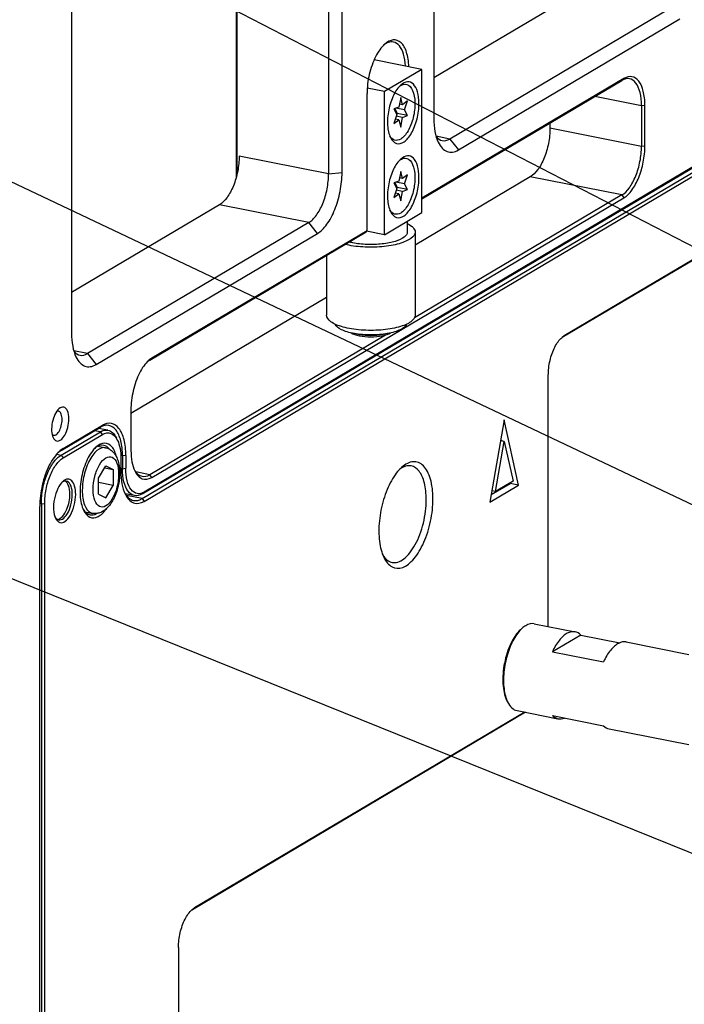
# Model space of a CAD drawing. Extents: x -401 to 590, y -380 to 320.
# Tile 36 of 54: x 431 to 465, y 11 to 61. Entities that reach past the tile are written whole.
import ezdxf

# ---------------------------------------------------------------- set-up
doc = ezdxf.new("R2010")
doc.units = 0
doc.layers.get('0').update_dxf_attribs({"linetype": 'CONTINUOUS'})
doc.layers.add('1', color=7, linetype='CONTINUOUS')

# ---------------------------------------------------------------- blocks, each defined once
blk = doc.blocks.new('E6980-24120__1', base_point=(776.55, -282.69))
at = {"color": 7, "linetype": 'CONTINUOUS'}
for p, q in [((904.28, 200.02), (904.28, 112.93)), ((893.58, 194.37), (893.58, 107.28)), ((894.95, 107.4), (894.95, 194.49)), ((884.18, 192.56), (884.18, 106.89)), ((884.27, 192.61), (884.27, 107.24)), ((867.45, 178.2), (867.45, 91.11)), ((919.32, 125.95), (904.28, 117.04)), ((928.41, 124.15), (905.91, 110.82)), ((906.78, 109.71), (929.28, 123.04)), ((923.61, 116.97), (903.07, 104.8)), ((903.07, 104.74), (923.4, 116.78)), ((897.49, 101.49), (897.49, 115.45)), ((925.4, 114.2), (925.4, 110.07)), ((925.74, 110.1), (925.74, 114.24)), ((916.09, 112.45), (916.09, 111.91)), ((874.63, 74.73), (931.23, 108.26)), ((931.44, 108.45), (874.84, 74.92)), ((914.09, 106.96), (902.38, 100.03)), ((923.4, 105.13), (902.32, 92.64)), ((882.49, 104.13), (867.45, 95.22)), ((875.61, 76.41), (923.61, 104.85)), ((891.58, 102.33), (869.08, 89.01)), ((869.95, 87.89), (892.45, 101.22)), ((875.4, 88.34), (897.4, 101.38)), ((897.49, 101.49), (875.61, 88.53)), ((897.49, 101.49), (897.4, 101.38)), ((893.38, 94.7), (873.49, 82.91)), ((899.36, 90.89), (875.4, 76.69)), ((873.49, 83.28), (873.49, 79.15)), ((866.38, 79.15), (870.38, 81.52)), ((866.59, 79.34), (870.59, 81.71)), ((872.63, 78.62), (872.63, 77.3)), ((872.97, 78.65), (872.97, 77.34)), ((873.85, 74.57), (872.9, 74.75)), ((864.22, 2.15), (864.22, 73.47))]:
    blk.add_line(p, q, dxfattribs=at)
at = {"color": 3, "linetype": 'CONTINUOUS'}
for p, q in [((923.4, 116.78), (923.61, 116.97)), ((925.4, 114.2), (920.64, 115.14)), ((925.74, 114.24), (925.4, 114.2)), ((925.4, 110.07), (916.09, 111.91)), ((905.91, 110.82), (904.51, 111.1)), ((905.91, 110.82), (906.78, 109.71)), ((925.74, 110.1), (925.4, 110.07)), ((893.58, 107.28), (884.49, 109.07)), ((893.58, 107.28), (894.95, 107.4)), ((923.4, 105.13), (914.09, 106.96)), ((923.4, 105.13), (923.61, 104.85)), ((891.58, 102.33), (882.49, 104.13)), ((892.45, 101.22), (891.58, 102.33)), ((869.08, 89.01), (867.68, 89.28)), ((869.08, 89.01), (869.95, 87.89)), ((875.61, 88.53), (875.4, 88.34)), ((870.38, 81.52), (870.59, 81.71)), ((866.59, 79.34), (866.38, 79.15)), ((872.63, 78.62), (872.46, 78.65)), ((872.97, 78.65), (872.63, 78.62)), ((872.63, 77.3), (872.47, 77.34)), ((872.63, 77.3), (872.97, 77.34)), ((875.4, 76.69), (873.97, 76.97)), ((875.61, 76.41), (875.4, 76.69)), ((874.63, 74.73), (874.84, 74.92))]:
    blk.add_line(p, q, dxfattribs=at)
at = {"color": 7, "linetype": 'CONTINUOUS'}
for points, knots in [([(899.27, 120.44), (898.94, 120.15), (898.63, 119.71), (898.09, 118.65), (897.87, 118.04), (897.57, 116.74), (897.49, 116.08), (897.49, 115.45)], [0, 0, 0, 0, 1, 1, 2, 2, 3, 3, 3, 3]), ([(900.17, 120.67), (900.01, 120.71), (899.85, 120.69), (899.51, 120.58), (899.34, 120.49), (899.17, 120.35)], [0, 0, 0, 0, 1, 1, 2, 2, 2, 2]), ([(901.73, 118.16), (901.72, 118.72), (901.64, 119.22), (901.37, 120.06), (901.18, 120.39), (900.71, 120.82), (900.44, 120.92), (899.86, 120.86), (899.56, 120.71), (899.27, 120.44)], [0, 0, 0, 0, 1, 1, 2, 2, 3, 3, 4, 4, 4, 4]), ([(901.39, 118.23), (901.37, 118.68), (901.31, 119.08), (901.1, 119.79), (900.95, 120.08), (900.6, 120.5), (900.4, 120.63), (900.17, 120.67)], [0, 0, 0, 0, 1, 1, 2, 2, 3, 3, 3, 3]), ([(925.74, 114.24), (925.74, 114.76), (925.68, 115.25), (925.47, 116.09), (925.31, 116.44), (924.92, 116.94), (924.68, 117.1), (924.17, 117.2), (923.89, 117.14), (923.61, 116.97)], [0, 0, 0, 0, 1, 1, 2, 2, 3, 3, 4, 4, 4, 4]), ([(925.4, 114.2), (925.4, 114.7), (925.34, 115.15), (925.15, 115.94), (925, 116.27), (924.63, 116.75), (924.41, 116.9), (924.17, 116.94)], [0, 0, 0, 0, 1, 1, 2, 2, 3, 3, 3, 3]), ([(904.28, 112.93), (904.28, 112.45), (904.32, 112), (904.47, 111.17), (904.58, 110.81), (904.73, 110.5)], [0, 0, 0, 0, 1, 1, 2, 2, 2, 2]), ([(916.09, 111.91), (916.09, 111.41), (916.03, 110.89), (915.83, 109.86), (915.69, 109.36), (915.31, 108.44), (915.09, 108.04), (914.61, 107.37), (914.35, 107.12), (914.09, 106.96)], [0, 0, 0, 0, 1, 1, 2, 2, 3, 3, 4, 4, 4, 4]), ([(904.73, 110.5), (904.96, 110.02), (905.27, 109.7), (905.98, 109.42), (906.38, 109.47), (906.78, 109.71)], [0, 0, 0, 0, 1, 1, 2, 2, 2, 2]), ([(923.4, 105.13), (923.66, 105.28), (923.92, 105.53), (924.4, 106.2), (924.62, 106.61), (925, 107.52), (925.14, 108.03), (925.34, 109.06), (925.4, 109.58), (925.4, 110.07)], [0, 0, 0, 0, 1, 1, 2, 2, 3, 3, 4, 4, 4, 4]), ([(923.61, 104.85), (923.89, 105.01), (924.17, 105.28), (924.68, 105.99), (924.92, 106.42), (925.31, 107.4), (925.47, 107.93), (925.68, 109.02), (925.74, 109.58), (925.74, 110.1)], [0, 0, 0, 0, 1, 1, 2, 2, 3, 3, 4, 4, 4, 4]), ([(884.49, 109.07), (884.49, 108.58), (884.44, 108.06), (884.24, 107.03), (884.09, 106.53), (883.72, 105.61), (883.5, 105.2), (883.01, 104.54), (882.75, 104.29), (882.49, 104.13)], [0, 0, 0, 0, 1, 1, 2, 2, 3, 3, 4, 4, 4, 4]), ([(891.58, 102.33), (891.84, 102.49), (892.1, 102.74), (892.59, 103.41), (892.81, 103.81), (893.18, 104.73), (893.33, 105.23), (893.53, 106.26), (893.58, 106.78), (893.58, 107.28)], [0, 0, 0, 0, 1, 1, 2, 2, 3, 3, 4, 4, 4, 4]), ([(892.45, 101.22), (892.78, 101.42), (893.1, 101.73), (893.71, 102.56), (893.98, 103.07), (894.45, 104.22), (894.63, 104.85), (894.88, 106.14), (894.95, 106.79), (894.95, 107.4)], [0, 0, 0, 0, 1, 1, 2, 2, 3, 3, 4, 4, 4, 4]), ([(867.45, 91.11), (867.45, 90.63), (867.49, 90.18), (867.64, 89.35), (867.75, 88.99), (867.9, 88.68)], [0, 0, 0, 0, 1, 1, 2, 2, 2, 2]), ([(867.9, 88.68), (868.13, 88.2), (868.44, 87.88), (869.15, 87.6), (869.55, 87.66), (869.95, 87.89)], [0, 0, 0, 0, 1, 1, 2, 2, 2, 2]), ([(875.27, 88.28), (874.94, 87.98), (874.63, 87.55), (874.09, 86.49), (873.87, 85.87), (873.57, 84.58), (873.49, 83.91), (873.49, 83.28)], [0, 0, 0, 0, 1, 1, 2, 2, 3, 3, 3, 3]), ([(866.16, 83.38), (866.01, 83.25), (865.87, 83.05), (865.64, 82.57), (865.55, 82.29), (865.43, 81.71), (865.41, 81.42), (865.44, 80.88), (865.5, 80.65), (865.58, 80.47)], [0, 0, 0, 0, 1, 1, 2, 2, 3, 3, 4, 4, 4, 4]), ([(865.62, 80.7), (865.72, 80.68), (865.83, 80.72), (866.05, 80.9), (866.16, 81.04), (866.33, 81.39), (866.4, 81.6), (866.48, 82.03), (866.5, 82.25), (866.47, 82.64), (866.43, 82.81), (866.3, 83.06), (866.21, 83.13), (866.11, 83.15)], [0, 0, 0, 0, 1, 1, 2, 2, 3, 3, 4, 4, 5, 5, 6, 6, 6, 6]), ([(867.17, 82.36), (867.17, 82.68), (867.12, 82.96), (866.94, 83.39), (866.81, 83.52), (866.49, 83.59), (866.32, 83.53), (866.16, 83.38)], [0, 0, 0, 0, 1, 1, 2, 2, 3, 3, 3, 3]), ([(865.58, 80.47), (865.67, 80.3), (865.78, 80.18), (866.05, 80.09), (866.2, 80.12), (866.49, 80.33), (866.64, 80.5), (866.89, 80.95), (866.99, 81.21), (867.13, 81.79), (867.17, 82.08), (867.17, 82.36)], [0, 0, 0, 0, 1, 1, 2, 2, 3, 3, 4, 4, 5, 5, 5, 5]), ([(872.97, 78.65), (872.97, 79.24), (872.91, 79.78), (872.67, 80.72), (872.49, 81.11), (872.05, 81.68), (871.79, 81.85), (871.21, 81.96), (870.9, 81.89), (870.59, 81.71)], [0, 0, 0, 0, 1, 1, 2, 2, 3, 3, 4, 4, 4, 4]), ([(872.63, 78.62), (872.63, 79.17), (872.57, 79.69), (872.34, 80.58), (872.18, 80.94), (871.77, 81.48), (871.52, 81.65), (871.25, 81.7)], [0, 0, 0, 0, 1, 1, 2, 2, 3, 3, 3, 3]), ([(873.49, 79.15), (873.49, 78.74), (873.52, 78.35), (873.65, 77.65), (873.75, 77.34), (873.87, 77.08)], [0, 0, 0, 0, 1, 1, 2, 2, 2, 2]), ([(866.21, 79.05), (865.84, 78.72), (865.49, 78.24), (864.89, 77.05), (864.64, 76.36), (864.31, 74.91), (864.22, 74.17), (864.22, 73.47)], [0, 0, 0, 0, 1, 1, 2, 2, 3, 3, 3, 3]), ([(873.85, 74.57), (873.61, 74.61), (873.39, 74.76), (873.02, 75.24), (872.88, 75.57), (872.68, 76.36), (872.63, 76.81), (872.63, 77.3)], [0, 0, 0, 0, 1, 1, 2, 2, 3, 3, 3, 3]), ([(874.84, 74.92), (874.6, 74.78), (874.35, 74.72), (873.9, 74.81), (873.69, 74.95), (873.34, 75.39), (873.2, 75.7), (873.02, 76.44), (872.97, 76.87), (872.97, 77.34)], [0, 0, 0, 0, 1, 1, 2, 2, 3, 3, 4, 4, 4, 4]), ([(873.82, 77.21), (873.92, 77.02), (874.04, 76.86), (874.32, 76.63), (874.46, 76.56), (874.62, 76.53)], [0, 0, 0, 0, 1, 1, 2, 2, 2, 2]), ([(873.87, 77.08), (874.07, 76.67), (874.33, 76.4), (874.93, 76.17), (875.27, 76.21), (875.61, 76.41)], [0, 0, 0, 0, 1, 1, 2, 2, 2, 2])]:
    blk.add_open_spline(points, degree=3, knots=knots, dxfattribs=at)
for points in [[(924.17, 116.94), (923.93, 116.99), (923.66, 116.94), (923.4, 116.78)], [(904.52, 111.06), (904.7, 110.84), (904.91, 110.7), (905.14, 110.66)], [(905.14, 110.66), (905.38, 110.61), (905.65, 110.67), (905.91, 110.82)], [(867.69, 89.24), (867.87, 89.02), (868.08, 88.89), (868.31, 88.84)], [(868.31, 88.84), (868.55, 88.79), (868.82, 88.85), (869.08, 89.01)], [(875.4, 88.34), (875.32, 88.3), (875.24, 88.24), (875.17, 88.18)], [(875.61, 88.53), (875.5, 88.47), (875.38, 88.38), (875.27, 88.28)], [(866.11, 83.15), (866.06, 83.16), (866, 83.16), (865.95, 83.14)], [(871.25, 81.7), (870.97, 81.76), (870.68, 81.69), (870.38, 81.52)], [(865.48, 80.77), (865.52, 80.74), (865.57, 80.71), (865.62, 80.7)], [(866.38, 79.15), (866.29, 79.09), (866.2, 79.03), (866.11, 78.96)], [(866.59, 79.34), (866.46, 79.26), (866.33, 79.17), (866.21, 79.05)], [(874.62, 76.53), (874.87, 76.48), (875.13, 76.53), (875.4, 76.69)], [(874.63, 74.73), (874.36, 74.57), (874.1, 74.52), (873.85, 74.57)]]:
    blk.add_open_spline(points, degree=3, dxfattribs=at)
blk = doc.blocks.new('WASHER1__47', base_point=(894.26, 90.9))
at = {"color": 7, "linetype": 'CONTINUOUS'}
blk.add_open_spline([(901.5, 91.98), (901.42, 91.79), (901.21, 91.6), (900.53, 91.27), (900.09, 91.13), (899.05, 90.95), (898.47, 90.9), (897.29, 90.9), (896.72, 90.95), (895.67, 91.13), (895.23, 91.27), (894.55, 91.6), (894.34, 91.79), (894.26, 91.98)], degree=3, knots=[0, 0, 0, 0, 1, 1, 2, 2, 3, 3, 4, 4, 5, 5, 6, 6, 6, 6], dxfattribs=at)
blk = doc.blocks.new('BEARING_HK0509__48', base_point=(893.38, 91.35))
at = {"color": 7, "linetype": 'CONTINUOUS'}
for p, q in [((902.38, 101.36), (902.38, 92.9)), ((893.38, 99), (893.38, 92.9))]:
    blk.add_line(p, q, dxfattribs=at)
for points, knots in [([(901.58, 102.23), (901.84, 102.1), (902.04, 101.96), (902.31, 101.67), (902.38, 101.51), (902.38, 101.36)], [0, 0, 0, 0, 1, 1, 2, 2, 2, 2]), ([(902.38, 101.36), (902.38, 101.13), (902.23, 100.91), (901.67, 100.5), (901.26, 100.32), (900.25, 100.03), (899.65, 99.92), (898.37, 99.81), (897.7, 99.8), (896.41, 99.88), (895.79, 99.97), (895.25, 100.11)], [0, 0, 0, 0, 1, 1, 2, 2, 3, 3, 4, 4, 5, 5, 5, 5]), ([(902.38, 92.9), (902.38, 92.67), (902.23, 92.44), (901.64, 92.02), (901.21, 91.84), (900.16, 91.55), (899.54, 91.45), (898.22, 91.35), (897.54, 91.35), (896.22, 91.45), (895.6, 91.55), (894.55, 91.84), (894.12, 92.02), (893.53, 92.44), (893.38, 92.67), (893.38, 92.9)], [0, 0, 0, 0, 1, 1, 2, 2, 3, 3, 4, 4, 5, 5, 6, 6, 7, 7, 7, 7])]:
    blk.add_open_spline(points, degree=3, knots=knots, dxfattribs=at)
blk = doc.blocks.new('23796-0S111__49', base_point=(895.66, 90.7))
at = {"color": 7, "linetype": 'CONTINUOUS'}
for p, q in [((903.07, 117.9), (898.2, 118.86)), ((903.07, 117.9), (899.27, 115.65)), ((903.07, 103.34), (903.07, 117.9)), ((899.27, 115.65), (897.51, 116)), ((899.27, 101.08), (899.27, 115.65)), ((899.27, 101.08), (903.07, 103.34)), ((901.58, 102.45), (901.58, 101.36)), ((899.27, 101.08), (897.45, 101.44))]:
    blk.add_line(p, q, dxfattribs=at)
for points, knots in [([(900.91, 116.3), (900.64, 116.06), (900.39, 115.7), (899.97, 114.82), (899.8, 114.31), (899.59, 113.25), (899.55, 112.71), (899.61, 111.73), (899.71, 111.31), (899.86, 110.98)], [0, 0, 0, 0, 1, 1, 2, 2, 3, 3, 4, 4, 4, 4]), ([(902.77, 114.43), (902.77, 114.87), (902.72, 115.27), (902.53, 115.95), (902.38, 116.21), (902.03, 116.57), (901.82, 116.65), (901.37, 116.62), (901.14, 116.51), (900.91, 116.3)], [0, 0, 0, 0, 1, 1, 2, 2, 3, 3, 4, 4, 4, 4]), ([(899.86, 110.98), (900.02, 110.66), (900.23, 110.45), (900.71, 110.29), (900.98, 110.35), (901.53, 110.72), (901.79, 111.03), (902.25, 111.85), (902.44, 112.33), (902.7, 113.38), (902.77, 113.92), (902.77, 114.43)], [0, 0, 0, 0, 1, 1, 2, 2, 3, 3, 4, 4, 5, 5, 5, 5]), ([(902.77, 106.92), (902.77, 107.35), (902.72, 107.75), (902.53, 108.43), (902.38, 108.7), (902.03, 109.05), (901.82, 109.14), (901.37, 109.1), (901.14, 108.99), (900.91, 108.78)], [0, 0, 0, 0, 1, 1, 2, 2, 3, 3, 4, 4, 4, 4]), ([(900.91, 108.78), (900.64, 108.54), (900.39, 108.18), (899.97, 107.3), (899.8, 106.79), (899.59, 105.73), (899.55, 105.19), (899.61, 104.22), (899.71, 103.79), (899.86, 103.47)], [0, 0, 0, 0, 1, 1, 2, 2, 3, 3, 4, 4, 4, 4]), ([(899.86, 103.47), (900.02, 103.14), (900.23, 102.93), (900.71, 102.77), (900.98, 102.83), (901.53, 103.2), (901.79, 103.51), (902.25, 104.33), (902.44, 104.82), (902.7, 105.86), (902.77, 106.41), (902.77, 106.92)], [0, 0, 0, 0, 1, 1, 2, 2, 3, 3, 4, 4, 5, 5, 5, 5]), ([(901.58, 101.36), (901.58, 101.18), (901.47, 101), (901.05, 100.68), (900.74, 100.53), (899.97, 100.3), (899.52, 100.21), (898.53, 100.1), (898.01, 100.08), (896.98, 100.12), (896.48, 100.17), (896.03, 100.26)], [0, 0, 0, 0, 1, 1, 2, 2, 3, 3, 4, 4, 5, 5, 5, 5]), ([(895.88, 91.1), (896.08, 90.98), (896.37, 90.88), (897.07, 90.74), (897.47, 90.7), (898.29, 90.7), (898.69, 90.74), (899.39, 90.88), (899.69, 90.98), (899.89, 91.1)], [0, 0, 0, 0, 1, 1, 2, 2, 3, 3, 4, 4, 4, 4]), ([(899.52, 91.03), (899.22, 90.94), (898.86, 90.88), (898.08, 90.81), (897.68, 90.81), (896.9, 90.88), (896.54, 90.94), (896.24, 91.03)], [0, 0, 0, 0, 1, 1, 2, 2, 3, 3, 3, 3])]:
    blk.add_open_spline(points, degree=3, knots=knots, dxfattribs=at)
blk.add_open_spline([(896.03, 100.26), (895.9, 100.29), (895.78, 100.31), (895.66, 100.34)], degree=3, dxfattribs=at)
blk = doc.blocks.new('BEARING_ASSY2_3', base_point=(893.38, 90.7))
for name, p in [('23796-0S111__49', (895.66, 90.7)), ('BEARING_HK0509__48', (893.38, 91.35)), ('WASHER1__47', (894.26, 90.9))]:
    blk.add_blockref(name, p)
blk = doc.blocks.new('BEARINGS__60', base_point=(803.79, -281.6))
blk.add_blockref('BEARING_ASSY2_3', (893.38, 90.7))
blk = doc.blocks.new('0515-2034_M3X12_2', base_point=(899.8, 110.65))
at = {"color": 7, "linetype": 'CONTINUOUS'}
for p, q in [((900.91, 115.04), (900.71, 114.07)), ((901.11, 114.31), (900.77, 114.37)), ((901.11, 114.31), (900.91, 115.04)), ((901.6, 114.7), (901.11, 114.31)), ((901.31, 113.77), (901.6, 114.7)), ((900.71, 114.07), (900.22, 113.88)), ((900.22, 113.88), (900.51, 113.3)), ((900.51, 113.3), (900.22, 112.38)), ((900.31, 113.91), (900.57, 113.4)), ((901.31, 113.77), (900.41, 113.95)), ((901.11, 113), (900.46, 113.13)), ((900.57, 113.4), (900.48, 113.37)), ((901.6, 113.2), (900.57, 113.4)), ((901.11, 113), (901.6, 113.2)), ((901.6, 113.2), (901.31, 113.77)), ((900.22, 112.38), (900.71, 112.77)), ((900.71, 112.77), (900.36, 112.84)), ((900.71, 112.77), (900.91, 112.03)), ((900.91, 112.03), (901.11, 113))]:
    blk.add_line(p, q, dxfattribs=at)
for points, knots in [([(900.79, 116.18), (901.05, 116.38), (901.31, 116.44), (901.78, 116.29), (901.98, 116.07), (902.27, 115.42), (902.35, 114.99), (902.37, 114.02), (902.31, 113.5), (902.06, 112.49), (901.88, 112.02), (901.43, 111.25), (901.17, 110.97), (900.91, 110.81)], [0, 0, 0, 0, 1, 1, 2, 2, 3, 3, 4, 4, 5, 5, 6, 6, 6, 6]), ([(900.91, 110.81), (900.7, 110.69), (900.49, 110.65), (900.1, 110.76), (899.93, 110.91), (899.8, 111.14)], [0, 0, 0, 0, 1, 1, 2, 2, 2, 2])]:
    blk.add_open_spline(points, degree=3, knots=knots, dxfattribs=at)
blk = doc.blocks.new('0515-2034_M3X12_3', base_point=(899.8, 103.13))
at = {"color": 7, "linetype": 'CONTINUOUS'}
for p, q in [((900.91, 107.52), (900.71, 106.55)), ((901.11, 106.79), (900.91, 107.52)), ((901.6, 107.18), (901.11, 106.79)), ((901.31, 106.26), (901.6, 107.18)), ((900.71, 106.55), (900.22, 106.36)), ((900.22, 106.36), (900.51, 105.78)), ((900.31, 106.4), (900.57, 105.88)), ((901.31, 106.26), (900.41, 106.43)), ((901.11, 106.79), (900.77, 106.86)), ((901.6, 105.68), (901.31, 106.26)), ((900.51, 105.78), (900.22, 104.86)), ((900.22, 104.86), (900.71, 105.25)), ((900.71, 105.25), (900.36, 105.32)), ((901.11, 105.49), (900.46, 105.62)), ((900.57, 105.88), (900.48, 105.85)), ((901.6, 105.68), (900.57, 105.88)), ((900.71, 105.25), (900.91, 104.52)), ((900.91, 104.52), (901.11, 105.49)), ((901.11, 105.49), (901.6, 105.68))]:
    blk.add_line(p, q, dxfattribs=at)
for points, knots in [([(900.79, 108.66), (901.05, 108.86), (901.31, 108.92), (901.78, 108.77), (901.98, 108.56), (902.27, 107.9), (902.35, 107.48), (902.37, 106.51), (902.31, 105.98), (902.06, 104.97), (901.88, 104.5), (901.43, 103.73), (901.17, 103.45), (900.91, 103.29)], [0, 0, 0, 0, 1, 1, 2, 2, 3, 3, 4, 4, 5, 5, 6, 6, 6, 6]), ([(900.91, 103.29), (900.7, 103.17), (900.49, 103.13), (900.1, 103.24), (899.93, 103.39), (899.8, 103.62)], [0, 0, 0, 0, 1, 1, 2, 2, 2, 2])]:
    blk.add_open_spline(points, degree=3, knots=knots, dxfattribs=at)
blk = doc.blocks.new('SCREWS__61', base_point=(826.14, -149.12))
for name, p in [('0515-2034_M3X12_2', (899.8, 110.65)), ('0515-2034_M3X12_3', (899.8, 103.13))]:
    blk.add_blockref(name, p)
blk = doc.blocks.new('E6980-64120__65', base_point=(756.78, -282.69))
for name, p in [('E6980-24120__1', (776.55, -282.69)), ('BEARINGS__60', (803.79, -281.6)), ('SCREWS__61', (826.14, -149.12))]:
    blk.add_blockref(name, p)
blk = doc.blocks.new('PLATE_24160__67', base_point=(864.22, -106.47))
at = {"color": 7, "linetype": 'CONTINUOUS'}
for p, q in [((955.34, 113.21), (917.54, 90.82)), ((955.13, 113.02), (917.33, 90.63)), ((874.63, 74.26), (931.23, 107.79)), ((874.84, 73.98), (931.44, 107.51)), ((915.92, 61.25), (915.92, 86.8)), ((911.44, 82.27), (909.99, 73.89)), ((912.9, 75.62), (911.44, 82.27)), ((871.15, 81.21), (870.18, 81.4)), ((866.38, 78.68), (870.38, 81.05)), ((866.59, 78.4), (870.59, 80.77)), ((872.13, 80.18), (872.01, 80.42)), ((911.44, 80.08), (911.07, 80.15)), ((911.08, 80.15), (911.08, 80.16)), ((910.56, 74.98), (911.44, 80.08)), ((911.44, 80.08), (912.33, 76.03)), ((872.47, 78.36), (872.47, 77.04)), ((909.99, 73.89), (912.9, 75.62)), ((910.12, 74.66), (912.03, 75.79)), ((912.33, 76.03), (910.56, 74.98)), ((912.03, 75.79), (912.02, 75.85)), ((912.9, 75.62), (912.03, 75.79)), ((910.56, 74.98), (910.19, 75.06)), ((864.38, 73.73), (864.38, 2.41)), ((864.72, 2.44), (864.72, 73.76)), ((913.61, 52.53), (879.73, 32.46)), ((913.52, 52.54), (879.94, 32.65)), ((878.32, 28.63), (878.32, -42.41))]:
    blk.add_line(p, q, dxfattribs=at)
at = {"color": 3, "linetype": 'CONTINUOUS'}
for p, q in [((917.54, 90.82), (917.33, 90.63)), ((870.38, 81.05), (869.78, 81.16)), ((870.59, 80.77), (870.38, 81.05)), ((865.93, 78.77), (866.38, 78.68)), ((866.38, 78.68), (866.59, 78.4)), ((874.63, 74.26), (873.02, 74.58)), ((874.63, 74.26), (874.84, 73.98)), ((864.38, 73.73), (864.22, 73.76)), ((864.38, 73.73), (864.72, 73.76)), ((879.73, 32.46), (879.94, 32.65))]:
    blk.add_line(p, q, dxfattribs=at)
at = {"color": 7, "linetype": 'CONTINUOUS'}
for points, knots in [([(915.92, 86.8), (915.92, 87.28), (915.98, 87.79), (916.21, 88.79), (916.38, 89.26), (916.79, 90.07), (917.03, 90.4), (917.28, 90.62)], [0, 0, 0, 0, 1, 1, 2, 2, 3, 3, 3, 3]), ([(871.15, 81.21), (871.32, 81.18), (871.49, 81.09), (871.78, 80.82), (871.91, 80.64), (872.01, 80.42)], [0, 0, 0, 0, 1, 1, 2, 2, 2, 2]), ([(870.59, 80.77), (870.89, 80.95), (871.19, 80.99), (871.72, 80.78), (871.95, 80.54), (872.13, 80.18)], [0, 0, 0, 0, 1, 1, 2, 2, 2, 2]), ([(872.13, 80.18), (872.24, 79.95), (872.32, 79.67), (872.44, 79.06), (872.47, 78.72), (872.47, 78.36)], [0, 0, 0, 0, 1, 1, 2, 2, 2, 2]), ([(869.93, 79.48), (869.61, 79.19), (869.31, 78.76), (868.79, 77.7), (868.59, 77.09), (868.34, 75.81), (868.29, 75.17), (868.36, 73.99), (868.48, 73.48), (868.67, 73.09)], [0, 0, 0, 0, 1, 1, 2, 2, 3, 3, 4, 4, 4, 4]), ([(872.04, 78.45), (871.94, 78.9), (871.77, 79.27), (871.34, 79.77), (871.08, 79.9), (870.52, 79.88), (870.22, 79.74), (869.93, 79.48)], [0, 0, 0, 0, 1, 1, 2, 2, 3, 3, 3, 3]), ([(864.38, 73.73), (864.38, 74.23), (864.43, 74.75), (864.63, 75.78), (864.78, 76.28), (865.15, 77.2), (865.37, 77.6), (865.85, 78.27), (866.11, 78.52), (866.38, 78.68)], [0, 0, 0, 0, 1, 1, 2, 2, 3, 3, 4, 4, 4, 4]), ([(864.72, 73.76), (864.72, 74.23), (864.77, 74.71), (864.95, 75.68), (865.09, 76.15), (865.44, 77.01), (865.65, 77.39), (866.1, 78.02), (866.35, 78.25), (866.59, 78.4)], [0, 0, 0, 0, 1, 1, 2, 2, 3, 3, 4, 4, 4, 4]), ([(901, 77.43), (900.63, 77.1), (900.28, 76.64), (899.65, 75.51), (899.38, 74.86), (898.96, 73.46), (898.82, 72.73), (898.67, 71.27), (898.68, 70.57), (898.83, 69.29), (898.98, 68.74), (899.19, 68.29)], [0, 0, 0, 0, 1, 1, 2, 2, 3, 3, 4, 4, 5, 5, 5, 5]), ([(904.19, 74.22), (904.19, 74.97), (904.11, 75.66), (903.77, 76.82), (903.53, 77.28), (902.92, 77.89), (902.56, 78.04), (901.79, 77.98), (901.39, 77.78), (901, 77.43)], [0, 0, 0, 0, 1, 1, 2, 2, 3, 3, 4, 4, 4, 4]), ([(903.51, 74.16), (903.51, 74.77), (903.45, 75.34), (903.2, 76.33), (903.01, 76.74), (902.55, 77.34), (902.28, 77.52), (901.98, 77.58)], [0, 0, 0, 0, 1, 1, 2, 2, 3, 3, 3, 3]), ([(867.87, 74.69), (867.87, 75), (867.83, 75.28), (867.69, 75.76), (867.59, 75.94), (867.35, 76.19), (867.2, 76.25), (866.89, 76.23), (866.72, 76.15), (866.56, 76)], [0, 0, 0, 0, 1, 1, 2, 2, 3, 3, 4, 4, 4, 4]), ([(872.47, 77.04), (872.47, 76.58), (872.5, 76.15), (872.65, 75.37), (872.76, 75.02), (872.9, 74.73)], [0, 0, 0, 0, 1, 1, 2, 2, 2, 2]), ([(866.56, 76), (866.37, 75.83), (866.19, 75.58), (865.9, 74.96), (865.78, 74.6), (865.63, 73.86), (865.6, 73.48), (865.64, 72.79), (865.71, 72.49), (865.82, 72.26)], [0, 0, 0, 0, 1, 1, 2, 2, 3, 3, 4, 4, 4, 4]), ([(866.14, 72.11), (866.3, 72.07), (866.48, 72.13), (866.83, 72.42), (866.99, 72.65), (867.27, 73.21), (867.38, 73.54), (867.52, 74.23), (867.54, 74.58), (867.5, 75.2), (867.43, 75.48), (867.22, 75.88), (867.08, 76), (866.91, 76.03)], [0, 0, 0, 0, 1, 1, 2, 2, 3, 3, 4, 4, 5, 5, 6, 6, 6, 6]), ([(865.82, 72.26), (865.93, 72.04), (866.08, 71.89), (866.42, 71.78), (866.61, 71.82), (866.99, 72.08), (867.18, 72.3), (867.5, 72.87), (867.63, 73.21), (867.82, 73.95), (867.87, 74.33), (867.87, 74.69)], [0, 0, 0, 0, 1, 1, 2, 2, 3, 3, 4, 4, 5, 5, 5, 5]), ([(872.84, 74.86), (872.96, 74.64), (873.1, 74.46), (873.41, 74.2), (873.58, 74.11), (873.75, 74.07)], [0, 0, 0, 0, 1, 1, 2, 2, 2, 2]), ([(872.9, 74.73), (873.12, 74.27), (873.41, 73.97), (874.09, 73.71), (874.46, 73.76), (874.84, 73.98)], [0, 0, 0, 0, 1, 1, 2, 2, 2, 2]), ([(899.19, 68.29), (899.41, 67.83), (899.7, 67.49), (900.37, 67.14), (900.74, 67.13), (901.51, 67.41), (901.9, 67.72), (902.64, 68.59), (902.98, 69.16), (903.56, 70.47), (903.79, 71.2), (904.11, 72.72), (904.19, 73.49), (904.19, 74.22)], [0, 0, 0, 0, 1, 1, 2, 2, 3, 3, 4, 4, 5, 5, 6, 6, 6, 6]), ([(900.04, 67.77), (900.42, 67.7), (900.83, 67.82), (901.66, 68.46), (902.05, 68.95), (902.74, 70.22), (903.02, 70.96), (903.41, 72.56), (903.51, 73.38), (903.51, 74.16)], [0, 0, 0, 0, 1, 1, 2, 2, 3, 3, 4, 4, 4, 4]), ([(868.67, 73.09), (868.84, 72.73), (869.06, 72.49), (869.57, 72.26), (869.86, 72.28), (870.45, 72.58), (870.74, 72.86), (871.01, 73.24)], [0, 0, 0, 0, 1, 1, 2, 2, 3, 3, 3, 3]), ([(878.32, 28.63), (878.32, 29.11), (878.38, 29.62), (878.61, 30.62), (878.78, 31.09), (879.19, 31.9), (879.43, 32.23), (879.68, 32.45)], [0, 0, 0, 0, 1, 1, 2, 2, 3, 3, 3, 3])]:
    blk.add_open_spline(points, degree=3, knots=knots, dxfattribs=at)
for points in [[(917.18, 90.53), (917.23, 90.57), (917.28, 90.6), (917.33, 90.63)], [(917.28, 90.62), (917.37, 90.7), (917.45, 90.77), (917.54, 90.82)], [(870.38, 81.05), (870.64, 81.2), (870.91, 81.26), (871.15, 81.21)], [(870.72, 79.67), (870.44, 79.73), (870.13, 79.63), (869.83, 79.39)], [(871.3, 79.29), (871.13, 79.5), (870.94, 79.63), (870.72, 79.67)], [(901.98, 77.58), (901.6, 77.66), (901.2, 77.54), (900.8, 77.23)], [(866.91, 76.03), (866.77, 76.06), (866.61, 76.01), (866.46, 75.9)], [(873.75, 74.07), (874.03, 74.02), (874.33, 74.08), (874.63, 74.26)], [(868.61, 73.21), (868.8, 72.87), (869.05, 72.66), (869.33, 72.61)], [(865.77, 72.39), (865.87, 72.23), (866, 72.13), (866.14, 72.11)], [(869.33, 72.61), (869.54, 72.57), (869.77, 72.61), (870, 72.74)], [(899.08, 68.55), (899.34, 68.11), (899.67, 67.85), (900.04, 67.77)], [(879.58, 32.36), (879.63, 32.4), (879.68, 32.43), (879.73, 32.46)], [(879.68, 32.45), (879.77, 32.53), (879.85, 32.6), (879.94, 32.65)]]:
    blk.add_open_spline(points, degree=3, dxfattribs=at)
blk = doc.blocks.new('DOWEL_PIN_4X8_DIN6325___68', base_point=(1005.42, -20.81))
at = {"color": 7, "linetype": 'CONTINUOUS'}
blk.add_arc((1002.68, -18.25), 4, -22.3405, 0, dxfattribs=at)
for points in [[(1006.68, -18.25), (1006.68, -17.92), (1006.63, -17.62), (1006.46, -17.16), (1006.34, -17), (1006.19, -16.92)], [(1005.42, -20.81), (1005.59, -20.79), (1005.76, -20.69), (1006.1, -20.32), (1006.25, -20.07), (1006.38, -19.77)]]:
    blk.add_open_spline(points, degree=3, knots=[0, 0, 0, 0, 1, 1, 2, 2, 2, 2], dxfattribs=at)
blk = doc.blocks.new('DOWEL_PIN_4X8_DIN6325___69', base_point=(866.02, 72.15))
at = {"color": 7, "linetype": 'CONTINUOUS'}
blk.add_arc((863.28, 74.71), 4, -22.3405, 0, dxfattribs=at)
for points in [[(867.28, 74.71), (867.28, 75.04), (867.23, 75.33), (867.06, 75.8), (866.94, 75.96), (866.79, 76.04)], [(866.02, 72.15), (866.19, 72.16), (866.36, 72.27), (866.7, 72.63), (866.85, 72.89), (866.98, 73.19)]]:
    blk.add_open_spline(points, degree=3, knots=[0, 0, 0, 0, 1, 1, 2, 2, 2, 2], dxfattribs=at)
blk = doc.blocks.new('PINS_INLAY__70', base_point=(866.02, -20.81))
for name, p in [('DOWEL_PIN_4X8_DIN6325___69', (866.02, 72.15)), ('DOWEL_PIN_4X8_DIN6325___68', (1005.42, -20.81))]:
    blk.add_blockref(name, p)
blk = doc.blocks.new('INLAY_PLATE_ASSY__72', base_point=(864.22, -106.47))
for name, p in [('PLATE_24160__67', (864.22, -106.47)), ('PINS_INLAY__70', (866.02, -20.81))]:
    blk.add_blockref(name, p)
blk = doc.blocks.new('SCR_M4X8_PAN_INB_4__76', base_point=(868.52, 72.73))
at = {"color": 7, "linetype": 'CONTINUOUS'}
for p, q in [((870.14, 79.58), (870.9, 79.43)), ((870.19, 76.33), (870.94, 77.59)), ((870.82, 77.39), (871.69, 77.22)), ((870.94, 77.59), (871.69, 77.22)), ((871.69, 77.22), (871.69, 75.59)), ((870.19, 74.7), (870.19, 76.33)), ((871.69, 75.59), (870.19, 75.89)), ((870.94, 74.33), (871.69, 75.59)), ((870.19, 74.7), (870.94, 74.33)), ((868.82, 72.91), (869.58, 72.76))]:
    blk.add_line(p, q, dxfattribs=at)
at = {"color": 3, "linetype": 'CONTINUOUS'}
for points, knots in [([(870.9, 79.43), (870.63, 79.49), (870.33, 79.39), (869.73, 78.9), (869.45, 78.51), (868.98, 77.55), (868.79, 76.99), (868.56, 75.82), (868.52, 75.23), (868.59, 74.16), (868.71, 73.7), (869.07, 73.02), (869.31, 72.82), (869.58, 72.76)], [0, 0, 0, 0, 1, 1, 2, 2, 3, 3, 4, 4, 5, 5, 6, 6, 6, 6]), ([(870.94, 73.52), (871.16, 73.65), (871.39, 73.9), (871.78, 74.56), (871.95, 74.97), (872.18, 75.85), (872.24, 76.3), (872.24, 77.16), (872.18, 77.55), (871.95, 78.15), (871.78, 78.36), (871.39, 78.56), (871.16, 78.54), (870.71, 78.27), (870.48, 78.02), (870.09, 77.36), (869.92, 76.95), (869.7, 76.08), (869.64, 75.62), (869.64, 74.76), (869.7, 74.38), (869.92, 73.77), (870.09, 73.56), (870.48, 73.36), (870.71, 73.38), (870.94, 73.52)], [0, 0, 0, 0, 1, 1, 2, 2, 3, 3, 4, 4, 5, 5, 6, 6, 7, 7, 8, 8, 9, 9, 10, 10, 11, 11, 12, 12, 12, 12])]:
    blk.add_open_spline(points, degree=3, knots=knots, dxfattribs=at)
at = {"color": 7, "linetype": 'CONTINUOUS'}
blk.add_open_spline([(870.9, 79.43), (871.05, 79.4), (871.17, 79.36), (871.26, 79.31), (871.37, 79.26), (871.48, 79.18), (871.58, 79.09), (871.68, 79), (871.76, 78.9), (871.83, 78.82), (871.91, 78.71), (871.98, 78.58), (872.04, 78.45), (872.12, 78.27), (872.18, 78.09), (872.22, 77.92), (872.29, 77.67), (872.32, 77.43), (872.33, 77.23), (872.34, 77.1), (872.34, 76.99), (872.34, 76.88), (872.34, 76.75), (872.34, 76.63), (872.33, 76.5), (872.32, 76.36), (872.31, 76.23), (872.29, 76.11), (872.27, 75.96), (872.25, 75.82), (872.23, 75.71), (872.17, 75.44), (872.1, 75.18), (872.02, 74.93), (871.94, 74.7), (871.85, 74.47), (871.74, 74.26), (871.69, 74.16), (871.63, 74.05), (871.56, 73.93), (871.51, 73.84), (871.45, 73.75), (871.38, 73.66), (871.28, 73.52), (871.16, 73.37), (871.01, 73.24), (870.9, 73.14), (870.79, 73.05), (870.68, 72.98), (870.56, 72.91), (870.44, 72.86), (870.34, 72.82), (870.2, 72.77), (870.07, 72.75), (869.96, 72.74), (869.83, 72.73), (869.71, 72.74), (869.58, 72.76)], degree=3, knots=[1.64569, 1.64569, 1.64569, 1.64569, 2.0226, 2.0226, 2.0226, 2.412133, 2.412133, 2.412133, 2.784674, 2.784674, 2.784674, 3.212599, 3.212599, 3.212599, 3.767185, 3.767185, 3.767185, 4.471578, 4.471578, 4.471578, 4.82069, 4.82069, 4.82069, 5.196725, 5.196725, 5.196725, 5.59323, 5.59323, 5.59323, 6.000834, 6.000834, 6.000834, 6.804837, 6.804837, 6.804837, 7.52988, 7.52988, 7.52988, 7.903056, 7.903056, 7.903056, 8.234436, 8.234436, 8.234436, 8.789022, 8.789022, 8.789022, 9.216947, 9.216947, 9.216947, 9.589488, 9.589488, 9.589488, 9.979022, 9.979022, 9.979022, 10.355931, 10.355931, 10.355931, 10.355931], dxfattribs=at)
blk = doc.blocks.new('SCREWSET_INLAY__79', base_point=(868.52, -102.8))
blk.add_blockref('SCR_M4X8_PAN_INB_4__76', (868.52, 72.73))
blk = doc.blocks.new('INLAY_ASSY__80', base_point=(864.22, -106.47))
for name, p in [('INLAY_PLATE_ASSY__72', (864.22, -106.47)), ('SCREWSET_INLAY__79', (868.52, -102.8))]:
    blk.add_blockref(name, p)
blk = doc.blocks.new('SCR_M4X8_PAN_INB_4__84', base_point=(868.52, 72.73))
at = {"color": 7, "linetype": 'CONTINUOUS'}
for p, q in [((870.14, 79.58), (870.9, 79.43)), ((870.19, 76.33), (870.94, 77.59)), ((870.82, 77.39), (871.69, 77.22)), ((870.94, 77.59), (871.69, 77.22)), ((871.69, 77.22), (871.69, 75.59)), ((870.19, 74.7), (870.19, 76.33)), ((871.69, 75.59), (870.19, 75.89)), ((870.94, 74.33), (871.69, 75.59)), ((870.19, 74.7), (870.94, 74.33)), ((868.82, 72.91), (869.58, 72.76))]:
    blk.add_line(p, q, dxfattribs=at)
at = {"color": 3, "linetype": 'CONTINUOUS'}
for points, knots in [([(870.9, 79.43), (870.63, 79.49), (870.33, 79.39), (869.73, 78.9), (869.45, 78.51), (868.98, 77.55), (868.79, 76.99), (868.56, 75.82), (868.52, 75.23), (868.59, 74.16), (868.71, 73.7), (869.07, 73.02), (869.31, 72.82), (869.58, 72.76)], [0, 0, 0, 0, 1, 1, 2, 2, 3, 3, 4, 4, 5, 5, 6, 6, 6, 6]), ([(870.94, 73.52), (871.16, 73.65), (871.39, 73.9), (871.78, 74.56), (871.95, 74.97), (872.18, 75.85), (872.24, 76.3), (872.24, 77.16), (872.18, 77.55), (871.95, 78.15), (871.78, 78.36), (871.39, 78.56), (871.16, 78.54), (870.71, 78.27), (870.48, 78.02), (870.09, 77.36), (869.92, 76.95), (869.7, 76.08), (869.64, 75.62), (869.64, 74.76), (869.7, 74.38), (869.92, 73.77), (870.09, 73.56), (870.48, 73.36), (870.71, 73.38), (870.94, 73.52)], [0, 0, 0, 0, 1, 1, 2, 2, 3, 3, 4, 4, 5, 5, 6, 6, 7, 7, 8, 8, 9, 9, 10, 10, 11, 11, 12, 12, 12, 12])]:
    blk.add_open_spline(points, degree=3, knots=knots, dxfattribs=at)
at = {"color": 7, "linetype": 'CONTINUOUS'}
blk.add_open_spline([(870.9, 79.43), (871.05, 79.4), (871.17, 79.36), (871.26, 79.31), (871.37, 79.26), (871.48, 79.18), (871.58, 79.09), (871.68, 79), (871.76, 78.9), (871.83, 78.82), (871.91, 78.71), (871.98, 78.58), (872.04, 78.45), (872.12, 78.27), (872.18, 78.09), (872.22, 77.92), (872.29, 77.67), (872.32, 77.43), (872.33, 77.23), (872.34, 77.1), (872.34, 76.99), (872.34, 76.88), (872.34, 76.75), (872.34, 76.63), (872.33, 76.5), (872.32, 76.36), (872.31, 76.23), (872.29, 76.11), (872.27, 75.96), (872.25, 75.82), (872.23, 75.71), (872.17, 75.44), (872.1, 75.18), (872.02, 74.93), (871.94, 74.7), (871.85, 74.47), (871.74, 74.26), (871.69, 74.16), (871.63, 74.05), (871.56, 73.93), (871.51, 73.84), (871.45, 73.75), (871.38, 73.66), (871.28, 73.52), (871.16, 73.37), (871.01, 73.24), (870.9, 73.14), (870.79, 73.05), (870.68, 72.98), (870.56, 72.91), (870.44, 72.86), (870.34, 72.82), (870.2, 72.77), (870.07, 72.75), (869.96, 72.74), (869.83, 72.73), (869.71, 72.74), (869.58, 72.76)], degree=3, knots=[1.64569, 1.64569, 1.64569, 1.64569, 2.0226, 2.0226, 2.0226, 2.412133, 2.412133, 2.412133, 2.784674, 2.784674, 2.784674, 3.212599, 3.212599, 3.212599, 3.767185, 3.767185, 3.767185, 4.471578, 4.471578, 4.471578, 4.82069, 4.82069, 4.82069, 5.196725, 5.196725, 5.196725, 5.59323, 5.59323, 5.59323, 6.000834, 6.000834, 6.000834, 6.804837, 6.804837, 6.804837, 7.52988, 7.52988, 7.52988, 7.903056, 7.903056, 7.903056, 8.234436, 8.234436, 8.234436, 8.789022, 8.789022, 8.789022, 9.216947, 9.216947, 9.216947, 9.589488, 9.589488, 9.589488, 9.979022, 9.979022, 9.979022, 10.355931, 10.355931, 10.355931, 10.355931], dxfattribs=at)
blk = doc.blocks.new('SCREWSET_INLAY__87', base_point=(868.52, -102.8))
blk.add_blockref('SCR_M4X8_PAN_INB_4__84', (868.52, 72.73))
blk = doc.blocks.new('SPACER_2', base_point=(911.27, 49.25))
at = {"color": 7, "linetype": 'CONTINUOUS'}
for p, q in [((913.09, 60.93), (913.25, 61.07)), ((914.49, 61.53), (918.64, 60.71)), ((919.22, 60.39), (916.33, 58.68)), ((919.22, 60.39), (923.19, 59.61)), ((923.84, 59.68), (930.22, 58.42)), ((916.33, 58.68), (921.52, 57.65)), ((911.68, 53.78), (911.77, 53.59)), ((912.74, 52.7), (916.9, 51.88)), ((916.33, 52.2), (921.52, 51.17)), ((922.1, 50.85), (930.22, 49.25))]:
    blk.add_line(p, q, dxfattribs=at)
for points, knots in [([(913.25, 61.07), (912.95, 60.8), (912.66, 60.42), (912.15, 59.51), (911.93, 58.97), (911.59, 57.83), (911.47, 57.22), (911.35, 56.03), (911.35, 55.46), (911.48, 54.42), (911.6, 53.96), (911.77, 53.59)], [0, 0, 0, 0, 1, 1, 2, 2, 3, 3, 4, 4, 5, 5, 5, 5]), ([(913.09, 60.93), (912.73, 60.6), (912.4, 60.12), (911.83, 58.94), (911.6, 58.25), (911.32, 56.83), (911.27, 56.11), (911.34, 54.79), (911.47, 54.22), (911.68, 53.78)], [0, 0, 0, 0, 1, 1, 2, 2, 3, 3, 4, 4, 4, 4]), ([(918.64, 60.71), (918.39, 60.76), (918.12, 60.71), (917.57, 60.42), (917.3, 60.18), (916.78, 59.53), (916.54, 59.13), (916.33, 58.68)], [0, 0, 0, 0, 1, 1, 2, 2, 3, 3, 3, 3]), ([(923.84, 59.68), (923.59, 59.73), (923.32, 59.68), (922.77, 59.39), (922.49, 59.15), (921.98, 58.51), (921.73, 58.11), (921.52, 57.65)], [0, 0, 0, 0, 1, 1, 2, 2, 3, 3, 3, 3]), ([(911.77, 53.59), (911.89, 53.34), (912.04, 53.14), (912.37, 52.83), (912.55, 52.74), (912.74, 52.7)], [0, 0, 0, 0, 1, 1, 2, 2, 2, 2])]:
    blk.add_open_spline(points, degree=3, knots=knots, dxfattribs=at)
for points in [[(913.62, 61.34), (913.49, 61.27), (913.37, 61.18), (913.25, 61.07)], [(914.49, 61.53), (914.21, 61.58), (913.92, 61.52), (913.62, 61.34)], [(919.22, 60.39), (919.04, 60.56), (918.85, 60.67), (918.64, 60.71)], [(916.33, 52.2), (916.5, 52.03), (916.69, 51.92), (916.9, 51.88)], [(916.9, 51.88), (917.11, 51.84), (917.33, 51.86), (917.55, 51.95)], [(921.52, 51.17), (921.7, 51), (921.89, 50.89), (922.1, 50.85)]]:
    blk.add_open_spline(points, degree=3, dxfattribs=at)
blk = doc.blocks.new('COMMON_PARTS__100', base_point=(910.52, -55.26))
blk.add_blockref('SPACER_2', (911.27, 49.25))
blk = doc.blocks.new('DOWEL_PIN_4X8_DIN6325__106', base_point=(1005.42, -20.81))
at = {"color": 7, "linetype": 'CONTINUOUS'}
blk.add_arc((1002.68, -18.25), 4, -22.3405, 0, dxfattribs=at)
for points in [[(1006.68, -18.25), (1006.68, -17.92), (1006.63, -17.62), (1006.46, -17.16), (1006.34, -17), (1006.19, -16.92)], [(1005.42, -20.81), (1005.59, -20.79), (1005.76, -20.69), (1006.1, -20.32), (1006.25, -20.07), (1006.38, -19.77)]]:
    blk.add_open_spline(points, degree=3, knots=[0, 0, 0, 0, 1, 1, 2, 2, 2, 2], dxfattribs=at)
blk = doc.blocks.new('DOWEL_PIN_4X8_DIN6325__107', base_point=(866.02, 72.15))
at = {"color": 7, "linetype": 'CONTINUOUS'}
blk.add_arc((863.28, 74.71), 4, -22.3405, 0, dxfattribs=at)
for points in [[(867.28, 74.71), (867.28, 75.04), (867.23, 75.33), (867.06, 75.8), (866.94, 75.96), (866.79, 76.04)], [(866.02, 72.15), (866.19, 72.16), (866.36, 72.27), (866.7, 72.63), (866.85, 72.89), (866.98, 73.19)]]:
    blk.add_open_spline(points, degree=3, knots=[0, 0, 0, 0, 1, 1, 2, 2, 2, 2], dxfattribs=at)
blk = doc.blocks.new('PINS_INLAY__108', base_point=(866.02, -20.81))
for name, p in [('DOWEL_PIN_4X8_DIN6325__107', (866.02, 72.15)), ('DOWEL_PIN_4X8_DIN6325__106', (1005.42, -20.81))]:
    blk.add_blockref(name, p)
blk = doc.blocks.new('HANDLER_SOLUTION__109', base_point=(756.78, -282.69))
for name, p in [('E6980-64120__65', (756.78, -282.69)), ('INLAY_ASSY__80', (864.22, -106.47)), ('SCREWSET_INLAY__87', (868.52, -102.8)), ('COMMON_PARTS__100', (910.52, -55.26)), ('PINS_INLAY__108', (866.02, -20.81))]:
    blk.add_blockref(name, p)
blk = doc.blocks.new('GEN1', base_point=(950.02, 24.87))
blk.add_blockref('HANDLER_SOLUTION__109', (756.78, -282.69))
blk = doc.blocks.new('1', base_point=(-317.475, 450.727))
at = {"xscale": 0.5, "yscale": 0.5, "zscale": 0.5}
blk.add_blockref('GEN1', (475.011, 12.433), dxfattribs=at)
blk = doc.blocks.new('NOTES', base_point=(305.069, -197.831))
at = {"layer": '1', "color": 1, "linetype": 'CONTINUOUS'}
for p, q in [((330.233, 119.694), (483.233, 40.694)), ((356.108, 88.576), (472.108, 33.576)), ((372.201, 56.685), (476.201, 14.685))]:
    blk.add_line(p, q, dxfattribs=at)

msp = doc.modelspace()

# ---------------------------------------------------------------- block references
at = {"layer": '1'}
for name, p in [('1', (-317.475, 450.727)), ('NOTES', (305.069, -197.831))]:
    msp.add_blockref(name, p, dxfattribs=at)

doc.saveas('drawing.dxf')
